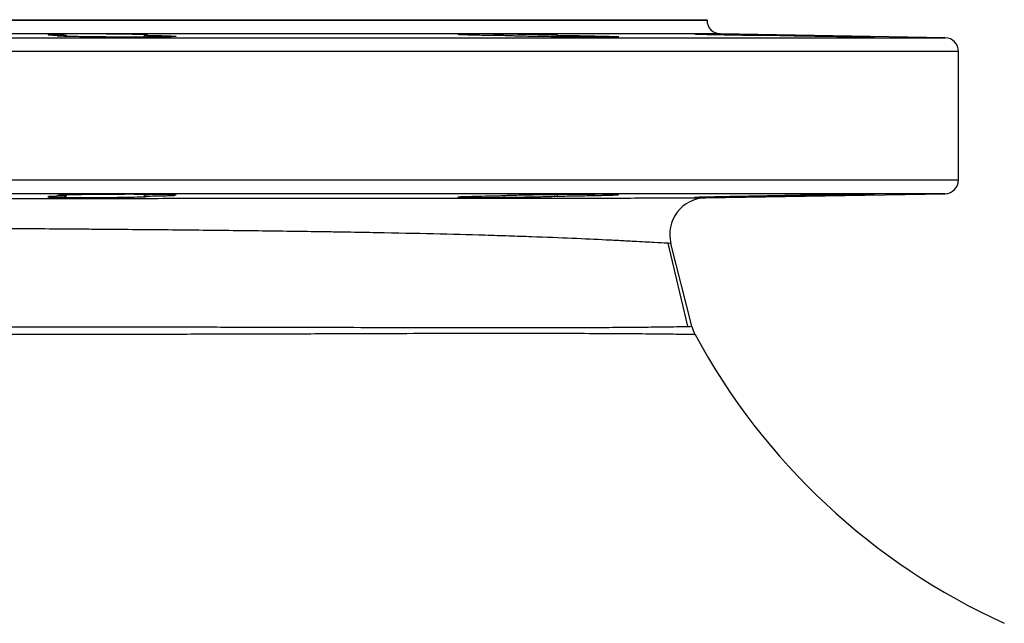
# Model space of a CAD drawing. Header units: millimetres. Extents: x 9 to 1898, y 9 to 2069.
# Tile 3 of 17: x 283 to 499, y 577 to 709. Entities that reach past the tile are written whole.
import ezdxf

# ---------------------------------------------------------------- set-up
doc = ezdxf.new("R2010")
doc.units = ezdxf.units.MM

msp = doc.modelspace()

# ---------------------------------------------------------------- linework, layer by layer
at = {"color": 7, "linetype": 'Continuous', "lineweight": 25}
for p, q in [((248.6, 708.93), (433.6, 708.93)), ((433.6, 708.84), (433.6, 708.93)), ((293.48, 705.51), (293.48, 705.28)), ((310.62, 705.13), (310.62, 705.51)), ((400.89, 705.19), (400.89, 705.51)), ((485.65, 704.98), (436.55, 705.84)), ((488.6, 673.88), (488.6, 701.98)), ((293.48, 670.58), (293.48, 670.35)), ((310.62, 670.35), (310.62, 670.73)), ((400.89, 670.35), (400.89, 670.67)), ((433.29, 669.96), (485.65, 670.88)), ((430.29, 641.87), (425.68, 659.99))]:
    msp.add_line(p, q, dxfattribs=at)
at = {"color": 1, "linetype": 'Continuous', "lineweight": 25}
for p, q in [((248.6, 708.84), (433.6, 708.84)), ((436.55, 705.84), (60.65, 705.84)), ((248.6, 704.98), (485.65, 704.98)), ((488.6, 701.98), (8.6, 701.98)), ((8.6, 673.88), (488.6, 673.88)), ((485.65, 670.88), (11.55, 670.88))]:
    msp.add_line(p, q, dxfattribs=at)
at = {"color": 7, "linetype": 'Continuous', "lineweight": 25, "flags": 128}
msp.add_lwpolyline([(429.37, 641.87), (426.63, 653.54), (425.11, 660.02)], dxfattribs=at)
at = {"color": 7, "linetype": 'Continuous', "lineweight": 25}
for centre, radius, start, end in [((436.6, 708.84), 3, 180, 269), ((485.6, 701.98), 3, 0, 89), ((485.6, 673.88), 3, 271, 0), ((433.43, 661.96), 8, 91, 194.2848), ((438.05, 643.84), 8, 194.2848, 208.3629), ((558.6, 708.93), 145, 208.3626, 245.5567)]:
    msp.add_arc(centre, radius, start, end, dxfattribs=at)
for points, knots in [([(311.28, 705.59), (311.2, 705.6), (311.06, 705.62), (310.76, 705.63), (310.65, 705.64), (310.39, 705.65), (310.25, 705.66), (309.78, 705.67), (309.42, 705.69), (308.8, 705.7), (308.59, 705.71), (308.13, 705.72), (307.88, 705.72), (307.13, 705.74), (306.6, 705.75), (305.46, 705.76), (304.85, 705.77), (303.6, 705.79), (302.96, 705.79), (301.97, 705.8), (301.64, 705.8), (300.97, 705.81), (300.64, 705.81), (299.64, 705.81), (298.98, 705.82), (298, 705.82), (297.67, 705.82), (297.03, 705.82), (296.71, 705.82), (295.78, 705.81), (295.19, 705.81), (294.33, 705.81), (294.05, 705.81), (293.51, 705.8), (293.25, 705.8), (292.76, 705.79), (292.52, 705.79), (292.06, 705.78), (291.85, 705.78), (291.24, 705.77), (290.88, 705.76), (290.43, 705.75), (290.29, 705.74), (290.04, 705.73), (289.93, 705.73), (289.64, 705.71), (289.51, 705.7), (289.43, 705.69)], [0, 0, 0, 0, 0.0625, 0.0625, 0.09375, 0.09375, 0.125, 0.125, 0.1875, 0.1875, 0.21875, 0.21875, 0.25, 0.25, 0.3125, 0.3125, 0.375, 0.375, 0.4375, 0.4375, 0.46875, 0.46875, 0.5, 0.5, 0.5625, 0.5625, 0.59375, 0.59375, 0.625, 0.625, 0.6875, 0.6875, 0.71875, 0.71875, 0.75, 0.75, 0.78125, 0.78125, 0.8125, 0.8125, 0.875, 0.875, 0.90625, 0.90625, 0.9375, 0.9375, 1, 1, 1, 1]), ([(289.5, 705.67), (289.5, 705.66), (289.51, 705.62), (290.87, 705.56), (292.62, 705.53), (293.48, 705.51)], [0, 0, 0, 0, 0.254149, 0.631451, 1, 1, 1, 1]), ([(310.62, 705.51), (311.19, 705.5), (311.75, 705.49), (312.78, 705.47), (313.27, 705.46), (313.95, 705.45), (314.17, 705.44), (314.6, 705.43), (314.8, 705.43), (315.38, 705.41), (315.72, 705.4), (316.32, 705.38), (316.57, 705.37), (317, 705.34), (317.17, 705.33), (317.4, 705.31), (317.48, 705.3), (317.51, 705.28), (317.51, 705.28), (317.48, 705.27), (317.46, 705.26), (317.35, 705.25), (317.23, 705.24), (316.89, 705.22), (316.67, 705.21), (316.15, 705.19), (315.85, 705.18), (315.33, 705.17), (315.15, 705.17), (314.77, 705.16), (314.56, 705.16), (313.5, 705.14), (312.52, 705.13), (310.86, 705.13), (310.29, 705.12), (309.11, 705.12), (308.5, 705.12), (307.56, 705.12), (307.24, 705.12), (306.6, 705.12), (306.28, 705.12), (305.32, 705.12), (304.67, 705.13), (303.38, 705.13), (302.73, 705.14), (301.45, 705.15), (300.83, 705.15), (299.92, 705.16), (299.62, 705.16), (299.02, 705.17), (298.73, 705.17), (297.86, 705.18), (297.32, 705.19), (296.28, 705.21), (295.79, 705.22), (294.86, 705.24), (294.44, 705.25), (293.67, 705.27), (293.33, 705.28), (292.87, 705.29), (292.73, 705.3), (292.47, 705.31), (292.35, 705.32), (292.03, 705.33), (291.86, 705.34), (291.62, 705.37), (291.54, 705.38), (291.49, 705.4), (291.51, 705.41), (291.62, 705.43), (291.67, 705.43), (291.79, 705.44), (291.86, 705.45), (292.27, 705.47), (292.79, 705.49), (293.48, 705.51)], [0, 0, 0, 0, 0.03125, 0.03125, 0.0625, 0.0625, 0.078125, 0.078125, 0.09375, 0.09375, 0.125, 0.125, 0.15625, 0.15625, 0.1875, 0.1875, 0.21875, 0.21875, 0.234375, 0.234375, 0.25, 0.25, 0.28125, 0.28125, 0.3125, 0.3125, 0.34375, 0.34375, 0.359375, 0.359375, 0.375, 0.375, 0.4375, 0.4375, 0.46875, 0.46875, 0.5, 0.5, 0.515625, 0.515625, 0.53125, 0.53125, 0.5625, 0.5625, 0.59375, 0.59375, 0.625, 0.625, 0.640625, 0.640625, 0.65625, 0.65625, 0.6875, 0.6875, 0.71875, 0.71875, 0.75, 0.75, 0.78125, 0.78125, 0.796875, 0.796875, 0.8125, 0.8125, 0.84375, 0.84375, 0.875, 0.875, 0.90625, 0.90625, 0.921875, 0.921875, 0.9375, 0.9375, 1, 1, 1, 1]), ([(310.62, 705.51), (310.81, 705.52), (311.27, 705.54), (311.24, 705.56), (311.22, 705.57)], [0, 0, 0, 0, 0.418584, 1, 1, 1, 1]), ([(400.89, 705.51), (400.79, 705.52), (400.63, 705.53), (400.31, 705.54), (400.19, 705.55), (399.92, 705.56), (399.77, 705.56), (399.28, 705.58), (398.91, 705.59), (398.28, 705.61), (398.06, 705.61), (397.59, 705.63), (397.35, 705.63), (396.59, 705.65), (396.05, 705.66), (394.91, 705.68), (394.3, 705.69), (393.06, 705.71), (392.42, 705.72), (391.45, 705.74), (391.11, 705.74), (390.45, 705.75), (390.12, 705.76), (389.14, 705.77), (388.49, 705.78), (387.51, 705.79), (387.19, 705.79), (386.56, 705.8), (386.25, 705.8), (385.33, 705.81), (384.75, 705.81), (383.62, 705.81), (383.09, 705.82), (382.36, 705.82), (382.12, 705.82), (381.68, 705.82), (381.46, 705.82), (380.87, 705.81), (380.52, 705.81), (380.07, 705.81), (379.93, 705.8), (379.69, 705.8), (379.58, 705.8), (379.3, 705.79), (379.16, 705.78), (379.09, 705.77)], [0, 0, 0, 0, 0.0625, 0.0625, 0.09375, 0.09375, 0.125, 0.125, 0.1875, 0.1875, 0.21875, 0.21875, 0.25, 0.25, 0.3125, 0.3125, 0.375, 0.375, 0.4375, 0.4375, 0.46875, 0.46875, 0.5, 0.5, 0.5625, 0.5625, 0.59375, 0.59375, 0.625, 0.625, 0.6875, 0.6875, 0.75, 0.75, 0.78125, 0.78125, 0.8125, 0.8125, 0.875, 0.875, 0.90625, 0.90625, 0.9375, 0.9375, 1, 1, 1, 1]), ([(379.16, 705.76), (379.16, 705.75), (379.16, 705.72), (380.58, 705.66), (383.06, 705.6), (385.85, 705.54), (387.7, 705.52), (388.34, 705.51)], [0, 0, 0, 0, 0.159891, 0.397732, 0.635606, 0.873493, 1, 1, 1, 1]), ([(400.89, 705.51), (401.54, 705.5), (402.18, 705.49), (403.15, 705.48), (403.47, 705.47), (404.1, 705.46), (404.42, 705.46), (405.99, 705.43), (407.17, 705.41), (409.38, 705.37), (410.36, 705.34), (411.41, 705.32), (411.62, 705.31), (412, 705.3), (412.19, 705.29), (412.7, 705.28), (413, 705.27), (413.52, 705.25), (413.73, 705.24), (414.07, 705.22), (414.18, 705.21), (414.29, 705.2), (414.32, 705.19), (414.34, 705.18), (414.34, 705.18), (414.3, 705.17), (414.23, 705.16), (413.99, 705.15), (413.82, 705.15), (413.39, 705.14), (413.13, 705.13), (412.53, 705.13), (412.18, 705.12), (411.61, 705.12), (411.4, 705.12), (410.98, 705.12), (410.76, 705.12), (410.07, 705.12), (409.58, 705.12), (408.54, 705.12), (407.99, 705.13), (406.84, 705.13), (406.25, 705.14), (405.34, 705.14), (405.03, 705.15), (404.4, 705.15), (404.08, 705.15), (402.48, 705.17), (401.2, 705.18), (399.25, 705.21), (398.61, 705.22), (397.37, 705.24), (396.76, 705.25), (395.87, 705.26), (395.57, 705.27), (394.99, 705.28), (394.71, 705.28), (393.89, 705.3), (393.37, 705.31), (392.39, 705.33), (391.92, 705.34), (391.08, 705.37), (390.69, 705.38), (390.18, 705.39), (390.01, 705.4), (389.71, 705.41), (389.57, 705.42), (389.17, 705.43), (388.96, 705.44), (388.62, 705.46), (388.5, 705.47), (388.39, 705.49), (388.36, 705.49), (388.33, 705.5), (388.33, 705.5), (388.34, 705.51)], [0, 0, 0, 0, 0.03125, 0.03125, 0.046875, 0.046875, 0.0625, 0.0625, 0.125, 0.125, 0.1875, 0.1875, 0.203125, 0.203125, 0.21875, 0.21875, 0.25, 0.25, 0.28125, 0.28125, 0.3125, 0.3125, 0.328125, 0.328125, 0.34375, 0.34375, 0.375, 0.375, 0.40625, 0.40625, 0.4375, 0.4375, 0.46875, 0.46875, 0.484375, 0.484375, 0.5, 0.5, 0.53125, 0.53125, 0.5625, 0.5625, 0.59375, 0.59375, 0.609375, 0.609375, 0.625, 0.625, 0.6875, 0.6875, 0.71875, 0.71875, 0.75, 0.75, 0.765625, 0.765625, 0.78125, 0.78125, 0.8125, 0.8125, 0.84375, 0.84375, 0.875, 0.875, 0.890625, 0.890625, 0.90625, 0.90625, 0.9375, 0.9375, 0.96875, 0.96875, 0.984375, 0.984375, 1, 1, 1, 1]), ([(450.36, 705.51), (450.19, 705.51), (450.02, 705.52), (449.65, 705.52), (449.46, 705.53), (448.86, 705.54), (448.44, 705.55), (447.55, 705.57), (447.09, 705.57), (446.11, 705.59), (445.61, 705.6), (444.58, 705.62), (444.06, 705.63), (443, 705.65), (442.45, 705.66), (441.37, 705.68), (440.84, 705.69), (440.04, 705.7), (439.77, 705.7), (439.24, 705.71), (438.98, 705.72), (437.68, 705.74), (436.7, 705.75), (435.34, 705.77), (434.9, 705.78), (434.09, 705.79), (433.71, 705.79), (433.02, 705.8), (432.7, 705.81), (432.28, 705.81), (432.15, 705.81), (431.9, 705.81), (431.78, 705.81), (431.25, 705.82), (430.98, 705.82), (430.85, 705.82)], [0, 0, 0, 0, 0.03125, 0.03125, 0.0625, 0.0625, 0.125, 0.125, 0.1875, 0.1875, 0.25, 0.25, 0.3125, 0.3125, 0.375, 0.375, 0.4375, 0.4375, 0.46875, 0.46875, 0.5, 0.5, 0.625, 0.625, 0.6875, 0.6875, 0.75, 0.75, 0.8125, 0.8125, 0.84375, 0.84375, 0.875, 0.875, 1, 1, 1, 1]), ([(430.92, 705.81), (430.92, 705.8), (430.92, 705.79), (432.34, 705.75), (434.82, 705.7), (438.13, 705.63), (441.84, 705.57), (444.42, 705.53), (445.67, 705.51), (445.77, 705.51)], [0, 0, 0, 0, 0.116638, 0.290361, 0.464109, 0.637883, 0.811677, 0.985471, 1, 1, 1, 1]), ([(450.36, 705.51), (450.64, 705.5), (450.92, 705.5), (451.49, 705.49), (451.79, 705.49), (452.68, 705.47), (453.29, 705.46), (454.54, 705.44), (455.17, 705.43), (456.47, 705.41), (457.12, 705.4), (458.41, 705.38), (459.05, 705.37), (460.01, 705.35), (460.33, 705.34), (460.95, 705.33), (461.26, 705.33), (462.17, 705.31), (462.76, 705.3), (463.91, 705.28), (464.46, 705.27), (465.5, 705.25), (465.99, 705.24), (466.67, 705.22), (466.89, 705.22), (467.32, 705.21), (467.52, 705.2), (468.48, 705.18), (469.09, 705.17), (469.95, 705.14), (470.18, 705.13), (470.24, 705.13), (470.24, 705.13), (470.22, 705.12), (470.2, 705.12), (470.09, 705.12), (469.97, 705.12), (469.63, 705.12), (469.41, 705.12), (468.9, 705.12), (468.59, 705.13), (468.08, 705.13), (467.9, 705.13), (467.51, 705.14), (467.31, 705.14), (466.67, 705.15), (466.21, 705.15), (465.24, 705.16), (464.72, 705.17), (463.61, 705.18), (463.04, 705.19), (461.86, 705.21), (461.25, 705.22), (460.31, 705.23), (459.99, 705.24), (459.35, 705.25), (459.03, 705.25), (458.07, 705.27), (457.43, 705.28), (456.13, 705.3), (455.48, 705.31), (454.21, 705.33), (453.58, 705.34), (452.67, 705.36), (452.37, 705.37), (451.77, 705.38), (451.48, 705.38), (450.04, 705.41), (449, 705.43), (447.84, 705.46), (447.62, 705.46), (447.2, 705.47), (446.99, 705.48), (446.42, 705.49), (446.07, 705.5), (445.77, 705.51)], [0, 0, 0, 0, 0.015625, 0.015625, 0.03125, 0.03125, 0.0625, 0.0625, 0.09375, 0.09375, 0.125, 0.125, 0.15625, 0.15625, 0.171875, 0.171875, 0.1875, 0.1875, 0.21875, 0.21875, 0.25, 0.25, 0.28125, 0.28125, 0.296875, 0.296875, 0.3125, 0.3125, 0.375, 0.375, 0.4375, 0.4375, 0.453125, 0.453125, 0.46875, 0.46875, 0.5, 0.5, 0.53125, 0.53125, 0.5625, 0.5625, 0.578125, 0.578125, 0.59375, 0.59375, 0.625, 0.625, 0.65625, 0.65625, 0.6875, 0.6875, 0.71875, 0.71875, 0.734375, 0.734375, 0.75, 0.75, 0.78125, 0.78125, 0.8125, 0.8125, 0.84375, 0.84375, 0.859375, 0.859375, 0.875, 0.875, 0.9375, 0.9375, 0.953125, 0.953125, 0.96875, 0.96875, 1, 1, 1, 1]), ([(75.1, 669.77), (75.1, 669.77), (75.41, 669.77), (76.6, 669.77), (77.48, 669.77), (79.81, 669.77), (81.25, 669.77), (83.42, 669.77), (83.87, 669.77), (84.81, 669.77), (85.29, 669.77), (86.8, 669.77), (87.87, 669.77), (91.26, 669.77), (93.77, 669.77), (99.29, 669.77), (102.3, 669.77), (107.18, 669.77), (108.87, 669.77), (111.5, 669.77), (112.39, 669.77), (114.2, 669.77), (115.12, 669.77), (119.78, 669.77), (123.7, 669.78), (131.91, 669.78), (136.21, 669.78), (145.18, 669.78), (149.86, 669.79), (155.95, 669.79), (157.18, 669.79), (159.66, 669.79), (160.91, 669.79), (164.67, 669.79), (167.21, 669.79), (174.9, 669.8), (180.14, 669.8), (190.83, 669.8), (196.29, 669.81), (204.65, 669.81), (207.46, 669.81), (211.72, 669.81), (213.15, 669.81), (216.01, 669.82), (217.44, 669.82), (224.61, 669.82), (230.35, 669.82), (241.88, 669.83), (247.66, 669.83), (259.25, 669.83), (265.07, 669.84), (272.36, 669.84), (273.82, 669.84), (276.73, 669.84), (278.18, 669.84), (282.52, 669.84), (285.4, 669.85), (291.14, 669.85), (293.99, 669.85), (299.67, 669.85), (302.5, 669.85), (310.88, 669.86), (316.35, 669.86), (327.05, 669.87), (332.27, 669.87), (342.49, 669.87), (347.48, 669.88), (353.57, 669.88), (354.78, 669.88), (357.18, 669.88), (358.37, 669.88), (361.89, 669.88), (364.19, 669.89), (370.94, 669.89), (375.25, 669.89), (383.48, 669.9), (387.41, 669.9), (393.01, 669.91), (394.83, 669.91), (397.49, 669.91), (398.37, 669.91), (400.08, 669.91), (400.93, 669.91), (405.06, 669.92), (408.12, 669.92), (413.76, 669.93), (416.33, 669.93), (420.99, 669.94), (423.07, 669.94), (425.34, 669.94), (425.78, 669.95), (426.63, 669.95), (427.03, 669.95), (428.18, 669.95), (428.88, 669.95), (430.74, 669.96), (431.69, 669.96), (432.96, 669.96), (433.29, 669.96), (433.29, 669.96)], [0, 0, 0, 0, 0.03125, 0.03125, 0.0625, 0.0625, 0.09375, 0.09375, 0.101562, 0.101562, 0.109375, 0.109375, 0.125, 0.125, 0.15625, 0.15625, 0.1875, 0.1875, 0.203125, 0.203125, 0.210937, 0.210937, 0.21875, 0.21875, 0.25, 0.25, 0.28125, 0.28125, 0.3125, 0.3125, 0.320312, 0.320312, 0.328125, 0.328125, 0.34375, 0.34375, 0.375, 0.375, 0.40625, 0.40625, 0.421875, 0.421875, 0.429687, 0.429687, 0.4375, 0.4375, 0.46875, 0.46875, 0.5, 0.5, 0.53125, 0.53125, 0.539062, 0.539062, 0.546875, 0.546875, 0.5625, 0.5625, 0.578125, 0.578125, 0.59375, 0.59375, 0.625, 0.625, 0.65625, 0.65625, 0.6875, 0.6875, 0.695312, 0.695312, 0.703125, 0.703125, 0.71875, 0.71875, 0.75, 0.75, 0.78125, 0.78125, 0.796875, 0.796875, 0.804687, 0.804687, 0.8125, 0.8125, 0.84375, 0.84375, 0.875, 0.875, 0.90625, 0.90625, 0.914062, 0.914062, 0.921875, 0.921875, 0.9375, 0.9375, 0.96875, 0.96875, 1, 1, 1, 1]), ([(293.48, 670.35), (293.15, 670.34), (291.89, 670.32), (290.28, 670.27), (289.3, 670.22), (289.46, 670.19), (289.5, 670.18)], [0, 0, 0, 0, 0.1318223, 0.5090934, 0.8864129, 1, 1, 1, 1]), ([(289.67, 670.14), (290.07, 670.12), (290.73, 670.09), (292.82, 670.06), (295.49, 670.04), (299.11, 670.04), (302.86, 670.06), (306.35, 670.1), (309.1, 670.16), (310.73, 670.21), (310.95, 670.24), (311.01, 670.25)], [0, 0, 0, 0, 0.12436, 0.202213, 0.326525, 0.450837, 0.575143, 0.699455, 0.823784, 0.948134, 1, 1, 1, 1]), ([(317.5, 670.57), (317.5, 670.57), (317.56, 670.59), (317.34, 670.61), (316.82, 670.64), (315.89, 670.67), (314.66, 670.69), (313.14, 670.71), (311.37, 670.73), (309.41, 670.73), (307.31, 670.74), (305.12, 670.73), (302.93, 670.72), (300.77, 670.7), (298.72, 670.68), (296.84, 670.66), (295.17, 670.63), (293.77, 670.59), (292.67, 670.55), (291.93, 670.52), (291.53, 670.48), (291.55, 670.46), (291.55, 670.46)], [0, 0, 0, 0, 0.001651, 0.055357, 0.109062, 0.162763, 0.216464, 0.270158, 0.323852, 0.377539, 0.431226, 0.484909, 0.538592, 0.592276, 0.645959, 0.699648, 0.753336, 0.807031, 0.860727, 0.914429, 0.968131, 1, 1, 1, 1]), ([(291.54, 670.44), (291.62, 670.43), (291.85, 670.39), (292.83, 670.36), (293.48, 670.35)], [0, 0, 0, 0, 0.34569, 1, 1, 1, 1]), ([(310.62, 670.35), (310.9, 670.35), (311.82, 670.36), (313.24, 670.39), (314.75, 670.42), (315.96, 670.46), (316.87, 670.5), (317.18, 670.52), (317.33, 670.54)], [0, 0, 0, 0, 0.081043, 0.264813, 0.448583, 0.632382, 0.816182, 1, 1, 1, 1]), ([(311.36, 670.28), (311.36, 670.28), (311.57, 670.31), (311.12, 670.33), (310.66, 670.34), (310.62, 670.35)], [0, 0, 0, 0, 0.009225, 0.919979, 1, 1, 1, 1]), ([(388.34, 670.35), (387.25, 670.33), (384.96, 670.3), (382, 670.23), (379.92, 670.17), (378.95, 670.12), (379.12, 670.1), (379.15, 670.1)], [0, 0, 0, 0, 0.215655, 0.453658, 0.691685, 0.929716, 1, 1, 1, 1]), ([(379.33, 670.07), (379.48, 670.06), (379.68, 670.06), (380.18, 670.05), (380.48, 670.04), (381.18, 670.04), (381.57, 670.04), (382.22, 670.04), (382.45, 670.04), (382.92, 670.04), (383.16, 670.04), (383.92, 670.04), (384.45, 670.04), (385.29, 670.05), (385.58, 670.05), (386.17, 670.06), (386.46, 670.06), (387.36, 670.07), (387.98, 670.07), (388.92, 670.08), (389.24, 670.09), (389.87, 670.09), (390.18, 670.1), (391.12, 670.11), (391.75, 670.12), (392.99, 670.14), (393.59, 670.15), (394.75, 670.17), (395.31, 670.18), (396.39, 670.2), (396.89, 670.21), (397.83, 670.23), (398.26, 670.25), (399.05, 670.27), (399.39, 670.28), (399.99, 670.3), (400.24, 670.31), (400.65, 670.33), (400.8, 670.34), (400.89, 670.35)], [0, 0, 0, 0, 0.0625, 0.0625, 0.125, 0.125, 0.1875, 0.1875, 0.21875, 0.21875, 0.25, 0.25, 0.3125, 0.3125, 0.34375, 0.34375, 0.375, 0.375, 0.4375, 0.4375, 0.46875, 0.46875, 0.5, 0.5, 0.5625, 0.5625, 0.625, 0.625, 0.6875, 0.6875, 0.75, 0.75, 0.8125, 0.8125, 0.875, 0.875, 0.9375, 0.9375, 1, 1, 1, 1]), ([(414.33, 670.67), (414.33, 670.67), (414.39, 670.68), (414.17, 670.7), (413.65, 670.72), (412.72, 670.73), (411.49, 670.73), (409.97, 670.74), (408.2, 670.73), (406.24, 670.72), (404.14, 670.7), (401.95, 670.68), (399.76, 670.65), (397.6, 670.62), (395.55, 670.59), (393.67, 670.55), (392, 670.51), (390.6, 670.47), (389.5, 670.44), (388.75, 670.4), (388.37, 670.37), (388.36, 670.36), (388.36, 670.35)], [0, 0, 0, 0, 0.001707, 0.055404, 0.1091, 0.162789, 0.216478, 0.270162, 0.323845, 0.377527, 0.431209, 0.484894, 0.538578, 0.59227, 0.645961, 0.699659, 0.753358, 0.807062, 0.860766, 0.914471, 0.968176, 1, 1, 1, 1]), ([(400.89, 670.35), (402.03, 670.36), (403.89, 670.39), (406.36, 670.43), (408.32, 670.46), (410.07, 670.5), (411.58, 670.54), (412.79, 670.58), (413.7, 670.61), (414.01, 670.63), (414.16, 670.64)], [0, 0, 0, 0, 0.180548, 0.297599, 0.41465, 0.531718, 0.648785, 0.765858, 0.882932, 1, 1, 1, 1]), ([(445.77, 670.35), (445.22, 670.34), (443.51, 670.31), (440.4, 670.26), (436.81, 670.2), (433.74, 670.13), (431.68, 670.08), (430.71, 670.05), (430.88, 670.05), (430.91, 670.05)], [0, 0, 0, 0, 0.080765, 0.254536, 0.428328, 0.60213, 0.775925, 0.949698, 1, 1, 1, 1]), ([(431.1, 670.04), (431.34, 670.04), (431.72, 670.04), (432.48, 670.05), (432.76, 670.05), (433.39, 670.06), (433.73, 670.06), (434.83, 670.07), (435.65, 670.09), (437, 670.11), (437.47, 670.11), (438.42, 670.13), (438.91, 670.14), (439.65, 670.15), (439.9, 670.15), (440.41, 670.16), (440.67, 670.17), (441.43, 670.18), (442.45, 670.2), (443.46, 670.21), (444.21, 670.23), (444.46, 670.23), (444.95, 670.24), (445.2, 670.24), (445.92, 670.26), (446.38, 670.27), (447.29, 670.28), (447.73, 670.29), (448.98, 670.32), (449.72, 670.33), (450.36, 670.35)], [0, 0, 0, 0, 0.125, 0.125, 0.1875, 0.1875, 0.25, 0.25, 0.375, 0.375, 0.4375, 0.4375, 0.5, 0.5, 0.53125, 0.53125, 0.5625, 0.5625, 0.625, 0.6875, 0.6875, 0.71875, 0.71875, 0.75, 0.75, 0.8125, 0.8125, 0.875, 0.875, 1, 1, 1, 1]), ([(470.24, 670.73), (470.24, 670.73), (470.3, 670.73), (470.08, 670.73), (469.55, 670.74), (468.63, 670.73), (467.4, 670.72), (465.87, 670.7), (464.11, 670.68), (462.14, 670.65), (460.04, 670.62), (457.86, 670.58), (455.66, 670.55), (453.51, 670.51), (451.45, 670.47), (449.58, 670.43), (447.5, 670.39), (446.44, 670.36), (445.77, 670.35)], [0, 0, 0, 0, 0.002094, 0.065706, 0.129317, 0.192924, 0.256531, 0.320139, 0.383747, 0.447361, 0.510975, 0.574597, 0.63822, 0.701851, 0.765481, 0.829116, 0.89275, 1, 1, 1, 1]), ([(450.36, 670.35), (450.77, 670.35), (451.82, 670.37), (453.64, 670.4), (455.8, 670.43), (458, 670.47), (460.18, 670.51), (462.27, 670.55), (464.23, 670.58), (465.98, 670.62), (467.49, 670.65), (468.69, 670.68), (469.61, 670.7), (469.91, 670.71), (470.07, 670.72)], [0, 0, 0, 0, 0.055819, 0.141644, 0.227469, 0.313303, 0.399138, 0.484981, 0.570823, 0.656666, 0.742508, 0.828343, 0.914177, 1, 1, 1, 1]), ([(425.68, 659.99), (425.68, 659.99), (425.36, 660.01), (424.12, 660.07), (423.2, 660.13), (420.8, 660.26), (419.31, 660.34), (417.11, 660.46), (416.65, 660.48), (415.7, 660.53), (415.22, 660.56), (413.7, 660.64), (412.63, 660.69), (409.25, 660.86), (406.77, 660.97), (401.33, 661.21), (398.39, 661.32), (393.62, 661.5), (391.97, 661.55), (388.57, 661.66), (386.83, 661.72), (381.47, 661.88), (377.71, 661.98), (369.84, 662.16), (365.72, 662.25), (359.26, 662.37), (357.07, 662.41), (353.7, 662.46), (352.56, 662.48), (350.27, 662.52), (349.11, 662.54), (343.29, 662.62), (338.52, 662.69), (328.75, 662.8), (323.76, 662.86), (313.55, 662.96), (308.33, 663), (301.67, 663.06), (300.33, 663.07), (297.63, 663.09), (296.27, 663.1), (292.2, 663.13), (289.46, 663.15), (281.23, 663.22), (275.7, 663.26), (268.72, 663.3), (267.32, 663.31), (264.53, 663.33), (263.13, 663.34), (258.95, 663.37), (256.17, 663.38), (247.83, 663.44), (242.3, 663.47), (231.27, 663.54), (225.78, 663.57), (217.58, 663.62), (214.85, 663.64), (210.76, 663.66), (209.4, 663.67), (206.7, 663.68), (205.36, 663.69), (198.68, 663.73), (193.45, 663.76), (183.2, 663.81), (178.19, 663.84), (168.38, 663.88), (163.59, 663.91), (154.23, 663.94), (149.75, 663.96), (141.15, 663.98), (137.03, 663.99), (129.17, 664.01), (125.43, 664.01), (120.98, 664.01), (120.1, 664.01), (118.37, 664.01), (117.51, 664.01), (114.99, 664), (113.38, 664), (108.7, 663.98), (105.83, 663.97), (100.56, 663.95), (98.16, 663.93), (94.92, 663.9), (93.9, 663.89), (92.47, 663.88), (92.01, 663.87), (91.11, 663.86), (90.68, 663.86), (88.6, 663.83), (87.21, 663.81), (84.99, 663.78), (84.15, 663.76), (83.01, 663.74), (82.72, 663.73), (82.72, 663.73)], [0, 0, 0, 0, 0.03125, 0.03125, 0.0625, 0.0625, 0.09375, 0.09375, 0.101562, 0.101562, 0.109375, 0.109375, 0.125, 0.125, 0.15625, 0.15625, 0.1875, 0.1875, 0.203125, 0.203125, 0.21875, 0.21875, 0.25, 0.25, 0.28125, 0.28125, 0.296875, 0.296875, 0.304687, 0.304687, 0.3125, 0.3125, 0.34375, 0.34375, 0.375, 0.375, 0.40625, 0.40625, 0.414062, 0.414062, 0.421875, 0.421875, 0.4375, 0.4375, 0.46875, 0.46875, 0.476562, 0.476562, 0.484375, 0.484375, 0.5, 0.5, 0.53125, 0.53125, 0.5625, 0.5625, 0.578125, 0.578125, 0.585937, 0.585937, 0.59375, 0.59375, 0.625, 0.625, 0.65625, 0.65625, 0.6875, 0.6875, 0.71875, 0.71875, 0.75, 0.75, 0.78125, 0.78125, 0.789063, 0.789063, 0.796875, 0.796875, 0.8125, 0.8125, 0.84375, 0.84375, 0.875, 0.875, 0.890625, 0.890625, 0.898437, 0.898437, 0.90625, 0.90625, 0.9375, 0.9375, 0.96875, 0.96875, 1, 1, 1, 1]), ([(429.29, 641.85), (429.52, 641.85), (430.18, 641.87), (430.25, 641.87), (430.29, 641.87)], [0, 0, 0, 0, 0.352733, 1, 1, 1, 1]), ([(431.01, 640.04), (431.01, 640.04), (430.72, 640.05), (429.58, 640.07), (428.74, 640.08), (426.52, 640.12), (425.15, 640.13), (422.69, 640.16), (421.8, 640.17), (419.91, 640.19), (418.9, 640.2), (415.72, 640.22), (413.38, 640.24), (408.27, 640.26), (405.5, 640.28), (401.04, 640.29), (399.5, 640.29), (397.11, 640.29), (396.3, 640.29), (394.67, 640.29), (393.84, 640.29), (389.64, 640.29), (386.13, 640.29), (378.78, 640.28), (374.95, 640.28), (366.98, 640.26), (362.84, 640.24), (357.47, 640.23), (356.38, 640.22), (354.2, 640.21), (353.1, 640.21), (349.79, 640.2), (347.56, 640.19), (340.8, 640.17), (336.19, 640.16), (326.79, 640.14), (322, 640.12), (314.66, 640.11), (312.19, 640.11), (308.45, 640.1), (307.19, 640.1), (304.67, 640.1), (303.41, 640.09), (297.05, 640.09), (291.95, 640.09), (281.69, 640.09), (276.54, 640.1), (266.2, 640.11), (261, 640.12), (253.18, 640.15), (250.56, 640.16), (246.64, 640.17), (245.32, 640.17), (242.7, 640.18), (241.39, 640.19), (234.84, 640.21), (229.67, 640.24), (219.44, 640.28), (214.39, 640.31), (204.4, 640.36), (199.46, 640.39), (192.14, 640.43), (189.72, 640.44), (186.11, 640.46), (184.91, 640.47), (182.53, 640.48), (181.35, 640.49), (175.48, 640.52), (170.93, 640.55), (162.09, 640.59), (157.8, 640.61), (149.51, 640.64), (145.5, 640.66), (140.66, 640.67), (139.7, 640.67), (137.8, 640.68), (136.87, 640.68), (134.1, 640.69), (132.31, 640.69), (127.08, 640.69), (123.79, 640.69), (117.61, 640.69), (114.71, 640.69), (110.67, 640.68), (109.38, 640.67), (106.88, 640.66), (105.69, 640.66), (102.29, 640.64), (100.26, 640.63), (97.58, 640.61), (96.75, 640.6), (95.2, 640.59), (94.48, 640.59), (93.17, 640.57), (92.57, 640.57), (91.49, 640.56), (91.02, 640.55), (90.6, 640.55)], [0, 0, 0, 0, 0.03125, 0.03125, 0.0625, 0.0625, 0.09375, 0.09375, 0.109375, 0.109375, 0.125, 0.125, 0.15625, 0.15625, 0.1875, 0.1875, 0.203125, 0.203125, 0.210938, 0.210938, 0.21875, 0.21875, 0.25, 0.25, 0.28125, 0.28125, 0.3125, 0.3125, 0.320313, 0.320313, 0.328125, 0.328125, 0.34375, 0.34375, 0.375, 0.375, 0.40625, 0.40625, 0.421875, 0.421875, 0.429688, 0.429688, 0.4375, 0.4375, 0.46875, 0.46875, 0.5, 0.5, 0.53125, 0.53125, 0.546875, 0.546875, 0.554688, 0.554688, 0.5625, 0.5625, 0.59375, 0.59375, 0.625, 0.625, 0.65625, 0.65625, 0.671875, 0.671875, 0.679688, 0.679688, 0.6875, 0.6875, 0.71875, 0.71875, 0.75, 0.75, 0.78125, 0.78125, 0.789063, 0.789063, 0.796875, 0.796875, 0.8125, 0.8125, 0.84375, 0.84375, 0.875, 0.875, 0.890625, 0.890625, 0.90625, 0.90625, 0.9375, 0.9375, 0.953125, 0.953125, 0.96875, 0.96875, 0.984375, 0.984375, 1, 1, 1, 1])]:
    msp.add_open_spline(points, degree=3, knots=knots, dxfattribs=at)
at = {"color": 1, "linetype": 'Continuous', "lineweight": 25}
msp.add_open_spline([(90.46, 641.3), (91.28, 641.3), (92.93, 641.28), (96.85, 641.24), (101.83, 641.21), (107.92, 641.18), (114.97, 641.17), (122.95, 641.16), (131.95, 641.17), (141.82, 641.19), (152.43, 641.23), (163.74, 641.28), (175.83, 641.34), (188.49, 641.41), (201.58, 641.48), (215.06, 641.54), (228.98, 641.61), (243.13, 641.66), (257.33, 641.71), (271.57, 641.74), (285.87, 641.75), (300.04, 641.76), (313.9, 641.75), (327.44, 641.72), (340.65, 641.7), (353.37, 641.66), (365.46, 641.62), (376.88, 641.6), (387.57, 641.58), (397.26, 641.59), (405.84, 641.61), (412.03, 641.64), (416.42, 641.68), (419.43, 641.71), (422.11, 641.73), (424.71, 641.77), (427.01, 641.8), (428.63, 641.83), (429.13, 641.84), (429.29, 641.85)], degree=3, knots=[0, 0, 0, 0, 0.027968, 0.056131, 0.084905, 0.11389, 0.141887, 0.170075, 0.198866, 0.227864, 0.256126, 0.284582, 0.313643, 0.34291, 0.37152, 0.400325, 0.429739, 0.45936, 0.488412, 0.517661, 0.54752, 0.577586, 0.607269, 0.637149, 0.667642, 0.698343, 0.728902, 0.75967, 0.791104, 0.822773, 0.853263, 0.883986, 0.899744, 0.915502, 0.931407, 0.947312, 0.968679, 0.990147, 1, 1, 1, 1], dxfattribs=at)

doc.saveas('drawing.dxf')
